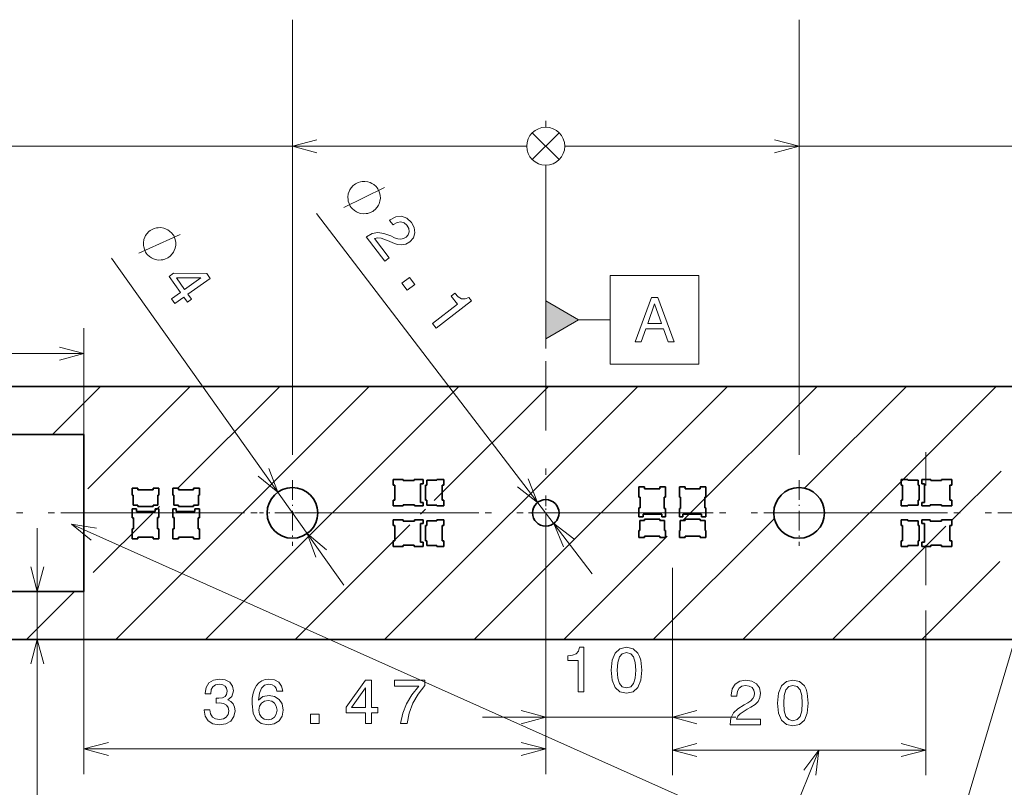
# Model space of a CAD drawing. Extents: x 0 to 420, y 0 to 297.
# Tile 22 of 32: x 168 to 246, y 127 to 187. Entities that reach past the tile are written whole.
import ezdxf

# ---------------------------------------------------------------- set-up
doc = ezdxf.new("R2010")
doc.units = 0
doc.linetypes.add('DASHDOT', pattern=[18.5, 12, -3, 0.5, -3])
doc.linetypes.add('DASHSPACE', pattern=[30, 12, -18])

msp = doc.modelspace()

# ---------------------------------------------------------------- linework, layer by layer
at = {"color": 7, "lineweight": 13}
for p, q in [((190, 153.100006), (190, 187.475311)), ((230, 153.100006), (230, 187.475311)), ((210, 178.975311), (210, 179.475311)), ((210, 178.975311), (210, 179.475311)), ((210, 178.975311), (210, 179.475311)), ((210, 178.975311), (210, 179.475311)), ((210, 178.975311), (210, 179.475311)), ((210, 178.975311), (210, 179.475311)), ((210, 178.975311), (210, 179.475311)), ((210, 178.975311), (210, 179.475311)), ((208.939346, 176.414658), (211.060654, 178.535965)), ((211.060654, 176.414658), (208.939346, 178.535965)), ((208.939346, 176.414658), (211.060654, 178.535965)), ((211.060654, 176.414658), (208.939346, 178.535965)), ((208.939346, 176.414658), (211.060654, 178.535965)), ((211.060654, 176.414658), (208.939346, 178.535965)), ((208.939346, 176.414658), (211.060654, 178.535965)), ((211.060654, 176.414658), (208.939346, 178.535965)), ((211.060654, 178.535965), (208.939346, 176.414658)), ((208.939346, 178.535965), (211.060654, 176.414658)), ((211.060654, 178.535965), (208.939346, 176.414658)), ((208.939346, 178.535965), (211.060654, 176.414658)), ((211.060654, 178.535965), (208.939346, 176.414658)), ((208.939346, 178.535965), (211.060654, 176.414658)), ((211.060654, 178.535965), (208.939346, 176.414658)), ((208.939346, 178.535965), (211.060654, 176.414658)), ((90, 177.475311), (208.5, 177.475311)), ((130, 177.475311), (208.5, 177.475311)), ((150, 177.475311), (208.5, 177.475311)), ((190, 177.475311), (208.5, 177.475311)), ((211.5, 177.475311), (230, 177.475311)), ((211.5, 177.475311), (270, 177.475311)), ((211.5, 177.475311), (290, 177.475311)), ((211.5, 177.475311), (330, 177.475311)), ((210, 162.5), (210, 175.975311)), ((210, 162.5), (210, 175.975311)), ((210, 162.5), (210, 175.975311)), ((210, 162.5), (210, 175.975311)), ((210, 162.5), (210, 175.975311)), ((210, 162.5), (210, 175.975311)), ((210, 162.5), (210, 175.975311)), ((210, 162.5), (210, 175.975311)), ((191.900238, 172.157471), (213.676193, 143.694992)), ((175.708969, 168.637863), (194.051163, 142.791397)), ((212.598083, 163.763611), (215.099243, 163.763611)), ((173.534119, 153.582748), (173.534119, 163.088425)), ((210, 162.263611), (210, 161.5)), ((149.948059, 161.088425), (173.534119, 161.088425)), ((171.051178, 154.698349), (174.852814, 158.5)), ((173.83429, 150.410416), (181.923889, 158.5)), ((176.06601, 138.5), (196.06601, 158.5)), ((180.944946, 150.449997), (188.994949, 158.5)), ((183.137085, 138.5), (203.137085, 158.5)), ((197.279221, 138.5), (217.279221, 158.5)), ((201.183151, 149.475006), (210.20816, 158.5)), ((204.350281, 138.5), (224.350296, 158.5)), ((220.81636, 147.895004), (231.421356, 158.5)), ((225.563492, 138.5), (245.563492, 158.5)), ((230.439148, 150.446716), (238.492432, 158.5)), ((242.034561, 147.899994), (245.945618, 151.811066)), ((179.230011, 148.735046), (179.499939, 149.005005)), ((200.105011, 148.396851), (200.505005, 148.796844)), ((174.27565, 143.780701), (178.949997, 148.455048)), ((218.492432, 138.5), (228.053284, 148.060852)), ((169.856354, 121.546165), (169.856354, 147.301651)), ((190.20816, 138.5), (199.258148, 147.550003)), ((232.634567, 138.5), (241.584564, 147.449997)), ((211.421356, 138.5), (219.596359, 146.675003)), ((239.705627, 138.5), (245.861938, 144.656311)), ((173.534119, 144.427094), (173.534119, 127.847214)), ((168.994949, 138.5), (172.7966, 142.301651)), ((210, 138.625443), (210, 127.847214)), ((173.534119, 129.847214), (210, 129.847214))]:
    msp.add_line(p, q, dxfattribs=at)
at = {"color": 7, "linetype": 'DASHDOT', "lineweight": 13}
for p, q in [((210, 136.5), (210, 160.5)), ((42.2076, 148.5), (377.792389, 148.5)), ((44.7076, 148.5), (375.292389, 148.5))]:
    msp.add_line(p, q, dxfattribs=at)
at = {"color": 7, "lineweight": 35}
for p, q in [((267.5, 158.5), (70.173004, 158.5)), ((166.465881, 154.698349), (173.534119, 154.698349)), ((173.534119, 142.301651), (173.534119, 154.698349)), ((197.949997, 151.149994), (198.75, 151.149994)), ((197.949997, 150.699997), (197.949997, 151.149994)), ((198.75, 151.149994), (198.75, 151.050003)), ((198.75, 151.050003), (199.600006, 151.050003)), ((199.600006, 151.149994), (200.315002, 151.149994)), ((199.600006, 151.050003), (199.600006, 151.149994)), ((200.315002, 151.149994), (200.315002, 150.800003)), ((200.605011, 151.074997), (201.399994, 151.074997)), ((200.605011, 150.699997), (200.605011, 151.074997)), ((201.399994, 151.149994), (201.949997, 151.149994)), ((201.399994, 151.074997), (201.399994, 151.149994)), ((201.949997, 151.149994), (201.949997, 150.699997)), ((238.600006, 151.149994), (238.050003, 151.149994)), ((238.050003, 151.149994), (238.050003, 150.699997)), ((238.600006, 151.074997), (238.600006, 151.149994)), ((239.395004, 151.074997), (238.600006, 151.074997)), ((239.395004, 150.699997), (239.395004, 151.074997)), ((240.399994, 151.149994), (239.684998, 151.149994)), ((239.684998, 151.149994), (239.684998, 150.800003)), ((240.399994, 151.050003), (240.399994, 151.149994)), ((241.25, 151.050003), (240.399994, 151.050003)), ((242.050003, 151.149994), (241.25, 151.149994)), ((241.25, 151.149994), (241.25, 151.050003)), ((242.050003, 150.699997), (242.050003, 151.149994)), ((177.350006, 150.449997), (177.800003, 150.449997)), ((177.350006, 149.899994), (177.350006, 150.449997)), ((177.800003, 150.449997), (177.800003, 150.324997)), ((177.800003, 150.324997), (179, 150.324997)), ((179, 150.449997), (179.449997, 150.449997)), ((179, 150.324997), (179, 150.449997)), ((179.449997, 150.449997), (179.449997, 149.899994)), ((181, 150.449997), (180.550003, 150.449997)), ((180.550003, 150.449997), (180.550003, 149.899994)), ((181, 150.324997), (181, 150.449997)), ((182.199997, 150.324997), (181, 150.324997)), ((182.649994, 150.449997), (182.199997, 150.449997)), ((182.199997, 150.449997), (182.199997, 150.324997)), ((182.649994, 149.899994), (182.649994, 150.449997)), ((198.089996, 150.699997), (197.949997, 150.699997)), ((198.089996, 149.5), (198.089996, 150.699997)), ((200.315002, 150.800003), (200.105011, 150.800003)), ((200.105011, 150.800003), (200.105011, 149.330002)), ((200.505005, 150.699997), (200.605011, 150.699997)), ((200.505005, 149.5), (200.505005, 150.699997)), ((201.824997, 150.699997), (201.824997, 149.5)), ((201.949997, 150.699997), (201.824997, 150.699997)), ((217.800003, 150.550003), (217.350006, 150.550003)), ((217.350006, 150.550003), (217.350006, 149.75)), ((217.800003, 150.410004), (217.800003, 150.550003)), ((219, 150.410004), (217.800003, 150.410004)), ((219.449997, 150.550003), (219, 150.550003)), ((219, 150.550003), (219, 150.410004)), ((219.449997, 149.75), (219.449997, 150.550003)), ((220.550003, 150.550003), (221, 150.550003)), ((220.550003, 149.75), (220.550003, 150.550003)), ((221, 150.550003), (221, 150.410004)), ((221, 150.410004), (222.199997, 150.410004)), ((222.199997, 150.550003), (222.649994, 150.550003)), ((222.199997, 150.410004), (222.199997, 150.550003)), ((222.649994, 150.550003), (222.649994, 149.75)), ((238.050003, 150.699997), (238.175003, 150.699997)), ((238.175003, 150.699997), (238.175003, 149.5)), ((239.494995, 150.699997), (239.395004, 150.699997)), ((239.494995, 149.5), (239.494995, 150.699997)), ((239.684998, 150.800003), (239.895004, 150.800003)), ((239.895004, 150.800003), (239.895004, 149.330002)), ((241.910004, 149.5), (241.910004, 150.699997)), ((241.910004, 150.699997), (242.050003, 150.699997)), ((177.425003, 149.899994), (177.350006, 149.899994)), ((177.425003, 149.104996), (177.425003, 149.899994)), ((179.375, 149.899994), (179.375, 149.104996)), ((179.449997, 149.899994), (179.375, 149.899994)), ((180.550003, 149.899994), (180.625, 149.899994)), ((180.625, 149.899994), (180.625, 149.104996)), ((182.574997, 149.104996), (182.574997, 149.899994)), ((182.574997, 149.899994), (182.649994, 149.899994)), ((197.949997, 149.5), (198.089996, 149.5)), ((197.949997, 149.050003), (197.949997, 149.5)), ((200.105011, 149.330002), (200.315002, 149.330002)), ((200.315002, 149.330002), (200.315002, 149.050003)), ((200.605011, 149.5), (200.505005, 149.5)), ((200.605011, 149.125), (200.605011, 149.5)), ((201.824997, 149.5), (201.949997, 149.5)), ((201.949997, 149.5), (201.949997, 149.050003)), ((217.350006, 149.75), (217.449997, 149.75)), ((217.449997, 149.75), (217.449997, 148.899994)), ((219.350006, 148.850006), (219.350006, 149.75)), ((219.350006, 149.75), (219.449997, 149.75)), ((220.649994, 149.75), (220.550003, 149.75)), ((220.649994, 148.850006), (220.649994, 149.75)), ((222.550003, 149.75), (222.550003, 148.899994)), ((222.649994, 149.75), (222.550003, 149.75)), ((238.175003, 149.5), (238.050003, 149.5)), ((238.050003, 149.5), (238.050003, 149.050003)), ((239.395004, 149.125), (239.395004, 149.5)), ((239.395004, 149.5), (239.494995, 149.5)), ((239.895004, 149.330002), (239.684998, 149.330002)), ((239.684998, 149.330002), (239.684998, 149.050003)), ((242.050003, 149.5), (241.910004, 149.5)), ((242.050003, 149.050003), (242.050003, 149.5)), ((177.350006, 148.815002), (177.699997, 148.815002)), ((177.350006, 148.100006), (177.350006, 148.815002)), ((177.800003, 149.104996), (177.425003, 149.104996)), ((177.699997, 148.815002), (177.699997, 148.604996)), ((177.699997, 148.604996), (179.169998, 148.604996)), ((177.800003, 149.005005), (177.800003, 149.104996)), ((179, 149.005005), (177.800003, 149.005005)), ((179, 149.104996), (179, 149.005005)), ((179.375, 149.104996), (179, 149.104996)), ((179.169998, 148.815002), (179.449997, 148.815002)), ((179.169998, 148.604996), (179.169998, 148.815002)), ((179.449997, 148.815002), (179.449997, 148.149994)), ((180.830002, 148.815002), (180.550003, 148.815002)), ((180.550003, 148.815002), (180.550003, 148.149994)), ((180.625, 149.104996), (181, 149.104996)), ((180.830002, 148.604996), (180.830002, 148.815002)), ((182.300003, 148.604996), (180.830002, 148.604996)), ((181, 149.104996), (181, 149.005005)), ((181, 149.005005), (182.199997, 149.005005)), ((182.199997, 149.005005), (182.199997, 149.104996)), ((182.199997, 149.104996), (182.574997, 149.104996)), ((182.649994, 148.815002), (182.300003, 148.815002)), ((182.300003, 148.815002), (182.300003, 148.604996)), ((182.649994, 148.100006), (182.649994, 148.815002)), ((198.75, 149.050003), (197.949997, 149.050003)), ((198.75, 149.149994), (198.75, 149.050003)), ((199.649994, 149.149994), (198.75, 149.149994)), ((199.649994, 149.050003), (199.649994, 149.149994)), ((200.315002, 149.050003), (199.649994, 149.050003)), ((201.399994, 149.125), (200.605011, 149.125)), ((201.399994, 149.050003), (201.399994, 149.125)), ((201.949997, 149.050003), (201.399994, 149.050003)), ((217.449997, 148.899994), (217.350006, 148.899994)), ((217.350006, 148.899994), (217.350006, 148.184998)), ((219.449997, 148.850006), (219.350006, 148.850006)), ((219.449997, 148.184998), (219.449997, 148.850006)), ((220.550003, 148.850006), (220.649994, 148.850006)), ((220.550003, 148.184998), (220.550003, 148.850006)), ((222.550003, 148.899994), (222.649994, 148.899994)), ((222.649994, 148.899994), (222.649994, 148.184998)), ((238.050003, 149.050003), (238.600006, 149.050003)), ((238.600006, 149.050003), (238.600006, 149.125)), ((238.600006, 149.125), (239.395004, 149.125)), ((239.684998, 149.050003), (240.350006, 149.050003)), ((240.350006, 149.050003), (240.350006, 149.149994)), ((240.350006, 149.149994), (241.25, 149.149994)), ((241.25, 149.149994), (241.25, 149.050003)), ((241.25, 149.050003), (242.050003, 149.050003)), ((177.449997, 148.100006), (177.350006, 148.100006)), ((177.449997, 147.25), (177.449997, 148.100006)), ((179.350006, 148.149994), (179.350006, 147.25)), ((179.449997, 148.149994), (179.350006, 148.149994)), ((180.550003, 148.149994), (180.649994, 148.149994)), ((180.649994, 148.149994), (180.649994, 147.25)), ((182.550003, 147.25), (182.550003, 148.100006)), ((182.550003, 148.100006), (182.649994, 148.100006)), ((198.75, 147.949997), (197.949997, 147.949997)), ((197.949997, 147.949997), (197.949997, 147.5)), ((198.75, 147.850006), (198.75, 147.949997)), ((199.649994, 147.850006), (198.75, 147.850006)), ((200.315002, 147.949997), (199.649994, 147.949997)), ((199.649994, 147.949997), (199.649994, 147.850006)), ((200.315002, 147.669998), (200.315002, 147.949997)), ((201.399994, 147.875), (200.605011, 147.875)), ((200.605011, 147.875), (200.605011, 147.5)), ((201.949997, 147.949997), (201.399994, 147.949997)), ((201.399994, 147.949997), (201.399994, 147.875)), ((201.949997, 147.5), (201.949997, 147.949997)), ((217.350006, 148.184998), (217.699997, 148.184998)), ((217.800003, 147.895004), (217.425003, 147.895004)), ((217.425003, 147.895004), (217.425003, 147.100006)), ((217.699997, 148.395004), (219.169998, 148.395004)), ((217.699997, 148.184998), (217.699997, 148.395004)), ((219, 147.994995), (217.800003, 147.994995)), ((217.800003, 147.994995), (217.800003, 147.895004)), ((219, 147.895004), (219, 147.994995)), ((219.375, 147.895004), (219, 147.895004)), ((219.169998, 148.395004), (219.169998, 148.184998)), ((219.169998, 148.184998), (219.449997, 148.184998)), ((219.375, 147.100006), (219.375, 147.895004)), ((220.830002, 148.184998), (220.550003, 148.184998)), ((220.625, 147.895004), (221, 147.895004)), ((220.625, 147.100006), (220.625, 147.895004)), ((220.830002, 148.395004), (220.830002, 148.184998)), ((222.300003, 148.395004), (220.830002, 148.395004)), ((221, 147.994995), (222.199997, 147.994995)), ((221, 147.895004), (221, 147.994995)), ((222.199997, 147.994995), (222.199997, 147.895004)), ((222.199997, 147.895004), (222.574997, 147.895004)), ((222.300003, 148.184998), (222.300003, 148.395004)), ((222.649994, 148.184998), (222.300003, 148.184998)), ((222.574997, 147.895004), (222.574997, 147.100006)), ((238.050003, 147.949997), (238.600006, 147.949997)), ((238.050003, 147.5), (238.050003, 147.949997)), ((238.600006, 147.949997), (238.600006, 147.875)), ((238.600006, 147.875), (239.395004, 147.875)), ((239.395004, 147.875), (239.395004, 147.5)), ((239.684998, 147.949997), (240.350006, 147.949997)), ((239.684998, 147.669998), (239.684998, 147.949997)), ((240.350006, 147.949997), (240.350006, 147.850006)), ((240.350006, 147.850006), (241.25, 147.850006)), ((241.25, 147.949997), (242.050003, 147.949997)), ((241.25, 147.850006), (241.25, 147.949997)), ((242.050003, 147.949997), (242.050003, 147.5)), ((177.350006, 147.25), (177.449997, 147.25)), ((177.350006, 146.449997), (177.350006, 147.25)), ((179.350006, 147.25), (179.449997, 147.25)), ((179.449997, 147.25), (179.449997, 146.449997)), ((180.649994, 147.25), (180.550003, 147.25)), ((180.550003, 147.25), (180.550003, 146.449997)), ((182.649994, 147.25), (182.550003, 147.25)), ((182.649994, 146.449997), (182.649994, 147.25)), ((197.949997, 147.5), (198.089996, 147.5)), ((198.089996, 147.5), (198.089996, 146.300003)), ((200.105011, 146.199997), (200.105011, 147.669998)), ((200.105011, 147.669998), (200.315002, 147.669998)), ((200.605011, 147.5), (200.505005, 147.5)), ((200.505005, 147.5), (200.505005, 146.300003)), ((201.824997, 147.5), (201.949997, 147.5)), ((201.824997, 146.300003), (201.824997, 147.5)), ((217.425003, 147.100006), (217.350006, 147.100006)), ((217.350006, 147.100006), (217.350006, 146.550003)), ((219.449997, 147.100006), (219.375, 147.100006)), ((219.449997, 146.550003), (219.449997, 147.100006)), ((220.550003, 147.100006), (220.625, 147.100006)), ((220.550003, 146.550003), (220.550003, 147.100006)), ((222.574997, 147.100006), (222.649994, 147.100006)), ((222.649994, 147.100006), (222.649994, 146.550003)), ((238.175003, 147.5), (238.050003, 147.5)), ((238.175003, 146.300003), (238.175003, 147.5)), ((239.395004, 147.5), (239.494995, 147.5)), ((239.494995, 147.5), (239.494995, 146.300003)), ((239.895004, 147.669998), (239.684998, 147.669998)), ((239.895004, 146.199997), (239.895004, 147.669998)), ((241.910004, 147.5), (241.910004, 146.300003)), ((242.050003, 147.5), (241.910004, 147.5)), ((177.800003, 146.449997), (177.350006, 146.449997)), ((177.800003, 146.589996), (177.800003, 146.449997)), ((179, 146.589996), (177.800003, 146.589996)), ((179, 146.449997), (179, 146.589996)), ((179.449997, 146.449997), (179, 146.449997)), ((180.550003, 146.449997), (181, 146.449997)), ((181, 146.449997), (181, 146.589996)), ((181, 146.589996), (182.199997, 146.589996)), ((182.199997, 146.589996), (182.199997, 146.449997)), ((182.199997, 146.449997), (182.649994, 146.449997)), ((198.089996, 146.300003), (197.949997, 146.300003)), ((197.949997, 146.300003), (197.949997, 145.850006)), ((200.315002, 146.199997), (200.105011, 146.199997)), ((200.315002, 145.850006), (200.315002, 146.199997)), ((200.505005, 146.300003), (200.605011, 146.300003)), ((200.605011, 146.300003), (200.605011, 145.925003)), ((201.949997, 146.300003), (201.824997, 146.300003)), ((201.949997, 145.850006), (201.949997, 146.300003)), ((217.350006, 146.550003), (217.800003, 146.550003)), ((217.800003, 146.550003), (217.800003, 146.675003)), ((217.800003, 146.675003), (219, 146.675003)), ((219, 146.675003), (219, 146.550003)), ((219, 146.550003), (219.449997, 146.550003)), ((221, 146.550003), (220.550003, 146.550003)), ((222.199997, 146.675003), (221, 146.675003)), ((221, 146.675003), (221, 146.550003)), ((222.199997, 146.550003), (222.199997, 146.675003)), ((222.649994, 146.550003), (222.199997, 146.550003)), ((238.050003, 146.300003), (238.175003, 146.300003)), ((238.050003, 145.850006), (238.050003, 146.300003)), ((239.395004, 146.300003), (239.395004, 145.925003)), ((239.494995, 146.300003), (239.395004, 146.300003)), ((239.684998, 146.199997), (239.895004, 146.199997)), ((239.684998, 145.850006), (239.684998, 146.199997)), ((241.910004, 146.300003), (242.050003, 146.300003)), ((242.050003, 146.300003), (242.050003, 145.850006)), ((197.949997, 145.850006), (198.75, 145.850006)), ((198.75, 145.850006), (198.75, 145.949997)), ((198.75, 145.949997), (199.600006, 145.949997)), ((199.600006, 145.949997), (199.600006, 145.850006)), ((199.600006, 145.850006), (200.315002, 145.850006)), ((200.605011, 145.925003), (201.399994, 145.925003)), ((201.399994, 145.925003), (201.399994, 145.850006)), ((201.399994, 145.850006), (201.949997, 145.850006)), ((238.600006, 145.850006), (238.050003, 145.850006)), ((238.600006, 145.925003), (238.600006, 145.850006)), ((239.395004, 145.925003), (238.600006, 145.925003)), ((240.399994, 145.850006), (239.684998, 145.850006)), ((240.399994, 145.949997), (240.399994, 145.850006)), ((241.25, 145.949997), (240.399994, 145.949997)), ((241.25, 145.850006), (241.25, 145.949997)), ((242.050003, 145.850006), (241.25, 145.850006)), ((166.465881, 142.301651), (173.534119, 142.301651)), ((152.5, 138.5), (349.826996, 138.5))]:
    msp.add_line(p, q, dxfattribs=at)
at = {"color": 7, "linetype": 'DASHSPACE', "lineweight": 13, "ltscale": 0.263195}
msp.add_line((240, 142.781387), (240, 153.309204), dxfattribs=at)
at = {"color": 7, "linetype": 'DASHDOT', "lineweight": 13, "ltscale": 0.13}
for p, q in [((190, 151.100006), (190, 145.899994)), ((230, 151.100006), (230, 145.899994)), ((192.600006, 148.5), (187.399994, 148.5)), ((232.600006, 148.5), (227.399994, 148.5))]:
    msp.add_line(p, q, dxfattribs=at)
at = {"color": 7, "linetype": 'DASHDOT', "lineweight": 13, "ltscale": 0.06825}
for p, q in [((210, 149.865005), (210, 147.134995)), ((211.365005, 148.5), (208.634995, 148.5))]:
    msp.add_line(p, q, dxfattribs=at)
at = {"color": 230, "lineweight": 13}
for p, q in [((220, 144.149994), (220, 130.357697)), ((220, 144.149994), (220, 127.764801)), ((240, 140.781387), (240, 127.764801)), ((210, 134.5), (210, 130.357697)), ((205, 132.357697), (225, 132.357697)), ((220, 129.764801), (240, 129.764801))]:
    msp.add_line(p, q, dxfattribs=at)
at = {"color": 7, "lineweight": 13}
for points in [[(191.931854, 177.99295), (190, 177.475311), (191.931854, 176.957672)], [(228.068146, 176.957672), (230, 177.475311), (228.068146, 177.99295)], [(194.055801, 172.63147), (197.260895, 174.202255)], [(177.880157, 169.034195), (181.139587, 170.488922)], [(171.602264, 160.570786), (173.534119, 161.088425), (171.602264, 161.606064)], [(187.302353, 151.406906), (188.842529, 150.131027), (188.146637, 152.006058)], [(207.777008, 150.553696), (209.361984, 149.333923), (208.599243, 151.18277)], [(250, 148.5), (240.696503, 117.143799), (304.416962, 117.143799)], [(172.5616, 147.603439), (240.696503, 117.143799), (304.416962, 117.143799)], [(174.536499, 147.287567), (172.5616, 147.603439), (174.113983, 146.342438)], [(212.222992, 146.446304), (210.638016, 147.666077), (211.400757, 145.81723)], [(192.697647, 145.593094), (191.157471, 146.868973), (191.853363, 144.993942)], [(169.338715, 144.233505), (169.856354, 142.301651), (170.373993, 144.233505)], [(170.373993, 136.568146), (169.856354, 138.5), (169.338715, 136.568146)], [(175.465973, 130.364853), (173.534119, 129.847214), (175.465973, 129.329575)], [(208.068146, 129.329575), (210, 129.847214), (208.068146, 130.364853)], [(231.570801, 129.764801), (225.000519, 113.477516), (182.496201, 113.477516)], [(231.328125, 127.779579), (231.570801, 129.764801), (230.368042, 128.166885)]]:
    msp.add_lwpolyline(points, dxfattribs=at)
for points in [[(196.438141, 172.397614), (196.530807, 172.468506), (196.680679, 172.656616), (196.78421, 172.80928), (196.841431, 172.926514), (196.909531, 173.125504), (196.942184, 173.370819), (196.928497, 173.580704), (196.903946, 173.708801), (196.843933, 173.88324), (196.748474, 174.104004), (196.677582, 174.196655), (196.606689, 174.289322), (196.418594, 174.439194), (196.26593, 174.54274), (196.148712, 174.599945), (195.949707, 174.668045), (195.704391, 174.700699), (195.494507, 174.687012), (195.366394, 174.66246), (195.191971, 174.602448), (194.971207, 174.506989), (194.87854, 174.436111), (194.785889, 174.365219), (194.636017, 174.177109), (194.532471, 174.024445), (194.475266, 173.907227), (194.407166, 173.708221), (194.374512, 173.462906), (194.388184, 173.253021), (194.41275, 173.124924), (194.472763, 172.950485), (194.568207, 172.729721), (194.639099, 172.63707), (194.709991, 172.544403), (194.898102, 172.394531), (195.050781, 172.290985), (195.167999, 172.23378), (195.366989, 172.16568), (195.612305, 172.133026), (195.822189, 172.146698), (195.950287, 172.171265), (196.124725, 172.231277), (196.34549, 172.326721)], [(195.830582, 170.311737), (197.292328, 168.401154), (197.63678, 168.664688), (196.481491, 170.174728), (196.7341, 170.23465), (197.000641, 170.209961), (197.625153, 169.982941), (197.926132, 169.838562), (198.300613, 169.705963), (198.644913, 169.670929), (198.963974, 169.743591), (199.262985, 169.908859), (199.547348, 170.23436), (199.667664, 170.624878), (199.615265, 171.041962), (199.39035, 171.460434), (199.028076, 171.792862), (198.616104, 171.941223), (198.171677, 171.899643), (197.726105, 171.660355), (197.670029, 171.617447), (197.948898, 171.25296), (197.980942, 171.277481), (198.280884, 171.449814), (198.563904, 171.494888), (198.823837, 171.420715), (199.042572, 171.22612), (199.180252, 170.963165), (199.211884, 170.71431), (199.141479, 170.482651), (198.975861, 170.292435), (198.770172, 170.179504), (198.555725, 170.136093), (198.321487, 170.16008), (198.066483, 170.244385), (197.757507, 170.382645), (197.208862, 170.585175), (196.733063, 170.659302), (196.286987, 170.578369), (195.84259, 170.320923)], [(180.252579, 168.714981), (180.347717, 168.782501), (180.504242, 168.965103), (180.613205, 169.113953), (180.674591, 169.22905), (180.749786, 169.425476), (180.791229, 169.669464), (180.78508, 169.8797), (180.765137, 170.008606), (180.711426, 170.185074), (180.623962, 170.409119), (180.556442, 170.504272), (180.488922, 170.599411), (180.306305, 170.755936), (180.157471, 170.864899), (180.042374, 170.92627), (179.845947, 171.001465), (179.601959, 171.042908), (179.391724, 171.036774), (179.262817, 171.01683), (179.086334, 170.96312), (178.862305, 170.875641), (178.767151, 170.808136), (178.672012, 170.740616), (178.515472, 170.557999), (178.406525, 170.409149), (178.345154, 170.294067), (178.269958, 170.097641), (178.228516, 169.853638), (178.23465, 169.643402), (178.254593, 169.514511), (178.308304, 169.338028), (178.395767, 169.113983), (178.463287, 169.018845), (178.530807, 168.923706), (178.713425, 168.767166), (178.862274, 168.658218), (178.977356, 168.596832), (179.173782, 168.521637), (179.417786, 168.480194), (179.628021, 168.486328), (179.756927, 168.506287), (179.93338, 168.559998), (180.15744, 168.647461)], [(180.443222, 165.422516), (180.705902, 165.052353), (181.4133, 165.554367), (181.702255, 165.147202), (182.031281, 165.380707), (181.74234, 165.787872), (183.498505, 167.034149), (183.23291, 167.408417), (180.622345, 167.435791), (180.260422, 167.17894), (181.150635, 165.92453)], [(215.099243, 167.263611), (215.099243, 160.263611), (222.099243, 160.263611), (222.099243, 167.263611)], [(180.834625, 167.066956), (182.758743, 167.065735), (181.479645, 166.15802)], [(198.636993, 166.64357), (199.059891, 166.090836), (199.656708, 166.547424), (199.23381, 167.100174)], [(201.063431, 163.472092), (201.342285, 163.107605), (204.142075, 165.249649), (203.933685, 165.522018), (203.634201, 165.407181), (203.35965, 165.425735), (203.094986, 165.572479), (202.830048, 165.852386), (202.545654, 165.634796), (203.042114, 164.985931)], [(210, 162.263611), (212.598083, 163.763611), (210, 165.263611)], [(217.066101, 162.013611), (217.53009, 162.013611), (217.898239, 163.042435), (219.295212, 163.042435), (219.663376, 162.013611), (220.137436, 162.013611), (218.856461, 165.518646), (218.342041, 165.518646)], [(218.059631, 163.4711), (218.599243, 165.014328), (219.13887, 163.4711)], [(183.024109, 132.94664), (183.024109, 132.911331), (183.104813, 132.427185), (183.341843, 132.064072), (183.715042, 131.832092), (184.209274, 131.746353), (184.733765, 131.832092), (185.127136, 132.053986), (185.379303, 132.407013), (185.470093, 132.860901), (185.429749, 133.158447), (185.318787, 133.400528), (185.137238, 133.587128), (184.895157, 133.723297), (185.222961, 133.995636), (185.338959, 134.429352), (185.263306, 134.822723), (185.046448, 135.12027), (184.69342, 135.30687), (184.209274, 135.372437), (183.755386, 135.291733), (183.40741, 135.069839), (183.18045, 134.716812), (183.104813, 134.247787), (183.104813, 134.212494), (183.55365, 134.212494), (183.593994, 134.535248), (183.725128, 134.767242), (183.936951, 134.908447), (184.234497, 134.958893), (184.496735, 134.918533), (184.688385, 134.812637), (184.804382, 134.641159), (184.849762, 134.40918), (184.804382, 134.162048), (184.68335, 133.995636), (184.471527, 133.89476), (184.184052, 133.864502), (183.987366, 133.869553), (183.987366, 133.47113), (184.234497, 133.481216), (184.552216, 133.435837), (184.789246, 133.314789), (184.93045, 133.118103), (184.980896, 132.860901), (184.925415, 132.56839), (184.77916, 132.351532), (184.54718, 132.215363), (184.239532, 132.169983), (183.921814, 132.220413), (183.689819, 132.371704), (183.543579, 132.613785), (183.488098, 132.94664)], [(189.241409, 134.404129), (189.145599, 134.812637), (188.923676, 135.115219), (188.58075, 135.30687), (188.136932, 135.372437), (187.839386, 135.337128), (187.582184, 135.241302), (187.35524, 135.084961), (187.163605, 134.863068), (187.012299, 134.585693), (186.901352, 134.247787), (186.83075, 133.84938), (186.810577, 133.400528), (186.891266, 132.684387), (187.138382, 132.164932), (187.536804, 131.852264), (188.081467, 131.746353), (188.570663, 131.837128), (188.943863, 132.074158), (189.185944, 132.447357), (189.271667, 132.921417), (189.185944, 133.400528), (188.953949, 133.768677), (188.595886, 134.000671), (188.152069, 134.08136), (187.672974, 133.980499), (187.314896, 133.693039), (187.390549, 134.247787), (187.551926, 134.64621), (187.799042, 134.88324), (188.141983, 134.963928), (188.39415, 134.923584), (188.585785, 134.817673), (188.711868, 134.641159), (188.777435, 134.404129)], [(195.780457, 131.847214), (196.234344, 131.847214), (196.234344, 132.714645), (196.733627, 132.714645), (196.733627, 133.118103), (196.234344, 133.118103), (196.234344, 135.271561), (195.775421, 135.271561), (194.242279, 133.158447), (194.242279, 132.714645), (195.780457, 132.714645)], [(198.538086, 131.847214), (199.047455, 131.847214), (199.213898, 132.679352), (199.506393, 133.456009), (199.919937, 134.177185), (200.459564, 134.852982), (200.459564, 135.271561), (198.05899, 135.271561), (198.05899, 134.812637), (199.975418, 134.812637), (199.420654, 134.13179), (199.002075, 133.4207), (198.709564, 132.664215)], [(194.665909, 133.118103), (195.780457, 134.686554), (195.780457, 133.118103)], [(188.782471, 132.916382), (188.72699, 132.598648), (188.585785, 132.356583), (188.358841, 132.19519), (188.076416, 132.14476), (187.77887, 132.19519), (187.551926, 132.351532), (187.40567, 132.593613), (187.360291, 132.911331), (187.410721, 133.224014), (187.551926, 133.461044), (187.78392, 133.61235), (188.096588, 133.667816), (188.368927, 133.61235), (188.585785, 133.466095), (188.72699, 133.229065)], [(191.419067, 131.847214), (192.115051, 131.847214), (192.115051, 132.598648), (191.419067, 132.598648)]]:
    msp.add_lwpolyline(points, close=True, dxfattribs=at)
at = {"color": 230, "lineweight": 13}
for points in [[(212.55397, 134.357697), (213.012909, 134.357697), (213.012909, 137.882919), (212.669968, 137.882919), (212.579193, 137.575272), (212.397629, 137.3685), (212.120255, 137.247467), (211.736969, 137.207123), (211.736969, 136.849045), (212.55397, 136.849045)], [(215.165359, 136.067352), (215.240997, 135.275558), (215.478043, 134.710724), (215.856277, 134.367783), (216.380768, 134.256836), (216.900223, 134.367783), (217.278473, 134.710724), (217.510452, 135.275558), (217.591156, 136.067352), (217.510452, 136.854095), (217.414642, 137.166779), (217.278473, 137.423981), (216.900223, 137.766922), (216.380768, 137.882919), (215.856277, 137.766922), (215.478043, 137.41893), (215.240997, 136.854095)], [(215.649506, 136.067352), (215.68985, 136.677582), (215.815933, 137.116348), (216.042877, 137.37355), (216.380768, 137.464325), (216.713623, 137.37355), (216.940567, 137.116348), (217.06665, 136.677582), (217.106995, 136.067352), (217.06665, 135.452072), (216.940567, 135.013321), (216.713623, 134.756104), (216.380768, 134.67038), (216.042877, 134.756104), (215.815933, 135.013321), (215.68985, 135.452072)], [(224.55542, 131.764801), (226.961044, 131.764801), (226.961044, 132.198517), (225.059753, 132.198517), (225.165649, 132.435547), (225.347214, 132.632233), (225.907013, 132.990311), (226.204559, 133.141602), (226.537415, 133.358459), (226.774445, 133.610626), (226.910614, 133.908173), (226.961044, 134.246063), (226.875305, 134.669708), (226.638275, 135.002548), (226.275162, 135.214371), (225.806137, 135.290024), (225.321991, 135.204285), (224.953842, 134.967255), (224.716812, 134.589005), (224.636108, 134.089722), (224.636108, 134.019119), (225.095047, 134.019119), (225.095047, 134.059464), (225.140442, 134.402405), (225.276611, 134.654572), (225.493469, 134.815948), (225.78093, 134.871429), (226.073441, 134.820999), (226.290298, 134.694916), (226.431503, 134.49823), (226.481934, 134.251114), (226.44664, 134.019119), (226.350815, 133.822433), (226.189423, 133.65097), (225.967529, 133.499664), (225.669983, 133.338287), (225.175735, 133.025604), (224.827759, 132.692749), (224.620987, 132.289291), (224.55542, 131.779938)], [(228.30658, 133.474457), (228.382217, 132.682663), (228.619263, 132.117828), (228.997498, 131.774887), (229.521988, 131.66394), (230.041443, 131.774887), (230.419693, 132.117828), (230.651672, 132.682663), (230.732376, 133.474457), (230.651672, 134.2612), (230.555862, 134.573883), (230.419693, 134.831085), (230.041443, 135.174026), (229.521988, 135.290024), (228.997498, 135.174026), (228.619263, 134.826035), (228.382217, 134.2612)], [(228.790726, 133.474457), (228.83107, 134.084686), (228.957153, 134.523453), (229.184097, 134.780655), (229.521988, 134.871429), (229.854843, 134.780655), (230.081787, 134.523453), (230.20787, 134.084686), (230.248215, 133.474457), (230.20787, 132.859177), (230.081787, 132.420425), (229.854843, 132.163208), (229.521988, 132.077484), (229.184097, 132.163208), (228.957153, 132.420425), (228.83107, 132.859177)]]:
    msp.add_lwpolyline(points, close=True, dxfattribs=at)
for points in [[(208.068146, 131.840057), (210, 132.357697), (208.068146, 132.875336)], [(221.931854, 132.875336), (220, 132.357697), (221.931854, 131.840057)], [(221.931854, 130.28244), (220, 129.764801), (221.931854, 129.247162)], [(238.068146, 129.247162), (240, 129.764801), (238.068146, 130.28244)]]:
    msp.add_lwpolyline(points, dxfattribs=at)
at = {"color": 7, "lineweight": 13}
msp.add_circle((210, 177.475311), 1.5, dxfattribs=at)
msp.add_circle((210, 177.475311), 1.5, dxfattribs=at)
msp.add_circle((210, 177.475311), 1.5, dxfattribs=at)
msp.add_circle((210, 177.475311), 1.5, dxfattribs=at)
msp.add_circle((210, 177.475311), 1.5, dxfattribs=at)
msp.add_circle((210, 177.475311), 1.5, dxfattribs=at)
msp.add_circle((210, 177.475311), 1.5, dxfattribs=at)
msp.add_circle((210, 177.475311), 1.5, dxfattribs=at)
at = {"color": 7, "lineweight": 35}
for centre, radius in [((190, 148.5), 2), ((230, 148.5), 2), ((210, 148.5), 1.05)]:
    msp.add_circle(centre, radius, dxfattribs=at)
at = {"color": 7, "lineweight": 13}
msp.add_solid([(210, 162.263611), (212.598083, 163.763611), (210, 162.263611), (210, 165.263611)], dxfattribs=at)

doc.saveas('drawing.dxf')
